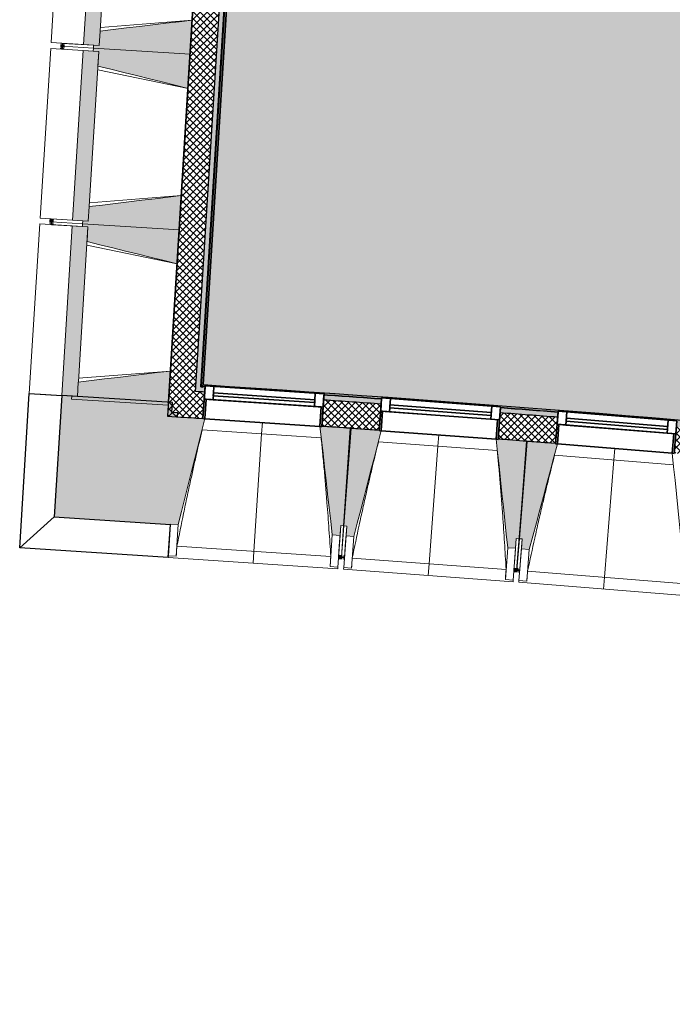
# Model space of a CAD drawing. Header units: centimetres. Extents: x -2631 to 3067, y -3659 to 381.
# Tile 18 of 149: x -1431 to -1096, y -3246 to -2742. Entities that reach past the tile are written whole.
import ezdxf

# ---------------------------------------------------------------- set-up
doc = ezdxf.new("R2010")
doc.units = ezdxf.units.CM
doc.linetypes.add('Tiret_2_', pattern=[0.25, 0.125, -0.125])
for name, color, linetype, lineweight in [('0-1', 7, 'Continuous', 5), ('ANNOTATIONS-1', 7, 'Continuous', 25), ('HACHURE_C-3', 7, 'Continuous', 18), ('MENUISERIES', 7, 'Continuous', 18), ('MENUISERIES-1', 7, 'Continuous', 25), ('MUR', 7, 'Continuous', 25), ('MUR_C', 7, 'Continuous', 25), ('OSSATURE', 7, 'Continuous', 18), ('OSSATURE_C', 7, 'Continuous', 18), ('SERRU', 7, 'Continuous', 18), ('SOL', 7, 'Continuous', 25), ('Z', 7, 'Continuous', 18)]:
    doc.layers.add(name, color=color, linetype=linetype, lineweight=lineweight)
doc.layers.add('A-ANNO-NPLT', color=7, linetype='Continuous', lineweight=25, plot=False)
for name, color, linetype, lineweight, true_color in [('A-GLAZ-GLAS', 7, 'Continuous', 25, 0x5c63b1), ('ANNOTATIONS-3', 4, 'Tiret_2_', 100, 0x00ffff), ('HACHURE-1', 7, 'Continuous', 25, 0x787878), ('HACHURE_C-2', 7, 'Continuous', 5, 0xdadada), ('MENUISERIES-2', 7, 'Continuous', 25, 0x5c63b1), ('MUR-1', 5, 'Continuous', 25, 0x0000ff), ('OSSATURE-1', 7, 'Continuous', 5, 0x787878), ('OSSATURE-2', 5, 'Continuous', 25, 0x0000ff), ('SERRU-traverse-1', 7, 'Continuous', 18, 0xff8000), ('SOL-1', 3, 'Continuous', 5, 0x00ff00)]:
    doc.layers.add(name, color=color, linetype=linetype, lineweight=lineweight, true_color=true_color)
pattern_1 = [(45, (0, 0), (-1.767767, 1.767767), []), (135, (0, 0), (-1.767767, -1.767767), [])]

# ---------------------------------------------------------------- blocks, each defined once
blk = doc.blocks.new('XXX_VIDE FENETRE - 590-389517-2021_015_1114_DCE_1_50_Sols')
at = {"layer": 'A-ANNO-NPLT'}
for p, q in [((-30.51, 0), (-30.51, -10)), ((-29.51, 0), (-30.51, 0)), ((-29.51, -10), (-29.51, 0)), ((30.51, 0), (29.51, 0)), ((29.51, 0), (29.51, -10)), ((30.51, -10), (30.51, 0)), ((-30.51, -10), (-29.51, -10)), ((-26.01, -10), (-30.51, -10)), ((-30.51, -10), (-30.51, -16.75)), ((-26.01, -16.75), (-26.01, -10)), ((26.01, -10), (26.01, -16.75)), ((30.51, -10), (26.01, -10)), ((29.51, -10), (30.51, -10)), ((30.51, -16.75), (30.51, -10)), ((-30.51, -16.75), (-26.01, -16.75)), ((26.01, -16.75), (30.51, -16.75))]:
    blk.add_line(p, q, dxfattribs=at)
at = {"layer": 'A-GLAZ-GLAS'}
for p, q in [((26.01, -12), (-26.01, -12)), ((-26.01, -12), (-26.01, -13.5)), ((-26.01, -13.5), (26.01, -13.5)), ((26.01, -13.5), (26.01, -12))]:
    blk.add_line(p, q, dxfattribs=at)
at = {"layer": 'MENUISERIES-1'}
for p, q in [((-29.51, 0), (29.51, 0)), ((29.51, 0), (-29.51, 0)), ((-30.51, -10), (-30.51, -0.07)), ((-29.51, -0.07), (-29.51, -10)), ((29.51, -10), (29.51, -0.07)), ((30.51, -0.07), (30.51, -10)), ((30.51, -10), (-30.51, -10)), ((-30.51, -16.75), (-30.51, -10)), ((-30.51, -10), (30.51, -10)), ((-29.51, -10), (29.51, -10)), ((-26.01, -10), (-26.01, -16.75)), ((26.01, -10), (-26.01, -10)), ((26.01, -16.75), (26.01, -10)), ((30.51, -10), (30.51, -16.75)), ((30.51, -16.75), (-30.51, -16.75)), ((-26.01, -16.75), (26.01, -16.75))]:
    blk.add_line(p, q, dxfattribs=at)
at = {"layer": 'MENUISERIES-2'}
for p, q in [((-26.01, -13.5), (-26.01, -12)), ((-26.01, -12), (26.01, -12)), ((26.01, -13.5), (-26.01, -13.5)), ((26.01, -12), (26.01, -13.5))]:
    blk.add_line(p, q, dxfattribs=at)
blk = doc.blocks.new('Garde-corps - Garde-corps-510192-2021_015_1114_DCE_1_50_Sols')
at = {"layer": 'SERRU-traverse-1'}
for points in [[(-1337.89, -2930.14), (-1337.58, -2929.86), (-1300.22, -2328.03), (-1300.46, -2327.76), (-1337.88, -2930)], [(-1337.58, -2929.86), (-1336.82, -2929.2), (-1299.51, -2328.84), (-1300.18, -2328.08), (-1337.55, -2929.53)], [(-1336.82, -2929.2), (-1336.63, -2929.02), (-1299.35, -2329.02), (-1299.51, -2328.84), (-1336.81, -2929.11)], [(-1336.64, -2929.03), (-1336.46, -2928.88), (-1299.24, -2329.16), (-1299.35, -2329.09), (-1336.63, -2929.02)], [(-903.75, -2965.07), (-904.39, -2964.29), (-1018.78, -2953.57), (-1126.54, -2944.41), (-1235.04, -2936.13), (-1336.82, -2929.2), (-1337.58, -2929.86), (-1335.67, -2929.94), (-1335.65, -2929.64), (-1274.77, -2933.7), (-1274.77, -2934.04), (-1245.29, -2936.1), (-1245.26, -2935.76), (-1184.41, -2940.31), (-1184.41, -2940.58), (-1154.95, -2942.86), (-1154.92, -2942.53), (-1094.1, -2947.5), (-1094.1, -2947.77), (-1064.66, -2950.27), (-1064.63, -2949.94), (-1003.84, -2955.31), (-1003.84, -2955.61), (-986.1, -2957.24), (-974.42, -2958.33), (-974.39, -2958), (-913.65, -2963.81), (-913.65, -2964.11), (-904.07, -2965.04)], [(-904.39, -2964.29), (-904.58, -2964.1), (-1012.45, -2953.94), (-1126.54, -2944.24), (-1233.11, -2936.09), (-1336.64, -2929.03), (-1336.82, -2929.2), (-1221.84, -2937.09), (-1114.49, -2945.39), (-1006.07, -2954.72), (-904.47, -2964.28)], [(-904.54, -2964.1), (-904.7, -2963.92), (-1000.61, -2954.86), (-1019.22, -2953.19), (-1090.2, -2947.09), (-1127.94, -2943.95), (-1188.9, -2939.22), (-1240.78, -2935.38), (-1279.26, -2932.72), (-1336.51, -2928.92), (-1336.64, -2929.03), (-1221.84, -2936.92), (-1114.49, -2945.22), (-1006.07, -2954.54), (-904.56, -2964.1)]]:
    blk.add_hatch(color=256, dxfattribs=at).paths.add_polyline_path(points)
h = blk.add_hatch(color=256, dxfattribs=at)
h.paths.add_polyline_path([(-903.48, -2965.4), (-903.75, -2965.07), (-913.68, -2964.18), (-913.65, -2964.4), (-903.53, -2965.39)])
h.paths.add_polyline_path([(-974.45, -2958.6), (-974.45, -2958.39), (-1003.87, -2955.63), (-1003.84, -2955.91), (-974.69, -2958.58)])
h.paths.add_polyline_path([(-1064.68, -2950.55), (-1064.68, -2950.34), (-1094.13, -2947.83), (-1094.1, -2948.06), (-1064.9, -2950.53)])
h.paths.add_polyline_path([(-1154.97, -2943.14), (-1154.95, -2942.94), (-1184.44, -2940.71), (-1184.41, -2940.87), (-1155.01, -2943.14)])
h.paths.add_polyline_path([(-1245.31, -2936.39), (-1245.31, -2936.15), (-1274.8, -2934.17), (-1274.77, -2934.33), (-1245.49, -2936.37)])
h.paths.add_polyline_path([(-1335.69, -2930.28), (-1335.68, -2929.99), (-1337.62, -2929.9), (-1337.89, -2930.14), (-1335.86, -2930.27)])
for p, q in [((-1337.89, -2930.14), (-1300.46, -2327.76)), ((-1300.46, -2327.76), (-1337.89, -2930.14)), ((-1337.58, -2929.86), (-1300.18, -2328.08)), ((-1337.58, -2929.86), (-1300.18, -2328.08)), ((-1336.82, -2929.2), (-1299.51, -2328.84)), ((-1336.64, -2929.03), (-1299.35, -2329.02)), ((-1336.46, -2928.88), (-1299.2, -2329.2)), ((-1335.69, -2930.28), (-1337.89, -2930.14)), ((-1337.89, -2930.14), (-1335.69, -2930.28)), ((-1335.68, -2930.02), (-1337.58, -2929.86)), ((-1335.67, -2929.98), (-1337.58, -2929.86)), ((-1308.32, -2931.16), (-1336.46, -2928.88)), ((-1255.22, -2935.47), (-1261.01, -2935))]:
    blk.add_line(p, q, dxfattribs=at)
at = {"layer": 'SERRU-traverse-1', "flags": 128}
for points in [[(-1337.89, -2930.14), (-1337.52, -2929.81), (-1337.15, -2929.49)], [(-1337.58, -2929.86), (-1337.59, -2929.87), (-1337.62, -2929.9), (-1337.66, -2929.94), (-1337.71, -2929.98), (-1337.77, -2930.03), (-1337.83, -2930.09), (-1337.89, -2930.14)], [(-1336.82, -2929.2), (-1337.2, -2929.53), (-1337.58, -2929.86)], [(-1336.46, -2928.88), (-1336.46, -2928.88), (-1336.47, -2928.89), (-1336.49, -2928.9), (-1336.5, -2928.92), (-1336.53, -2928.94), (-1336.55, -2928.96), (-1336.57, -2928.98), (-1336.59, -2929), (-1336.62, -2929.02), (-1336.64, -2929.03)]]:
    blk.add_lwpolyline(points, dxfattribs=at)
at = {"layer": 'SERRU-traverse-1'}
for radius, start, end in [(12593.5, 84.373021, 86.346998), (12593.67, 84.373813, 86.346207), (12592.78, 85.92938, 86.063936), (12592.78, 85.517188, 85.651745)]:
    blk.add_arc((-2139.2, -15497.1), radius, start, end, dxfattribs=at)
blk = doc.blocks.new('B02_ARC_rvt-1-2021_015_1114_DCE_1_50_Sols')
at = {"layer": 'HACHURE_C-2'}
blk.add_hatch(color=256, dxfattribs=at).paths.add_polyline_path([(-1338.05, -2932.64), (-1300.31, -2325.26), (-1302.8, -2325.09), (-1340.54, -2932.48), (-1339.3, -2932.56)])
h = blk.add_hatch(color=256, dxfattribs=at)
h.paths.add_polyline_path([(706.74, -3233), (707.31, -3230.56), (694.42, -3227.58), (693.86, -3230.02), (700.86, -3231.63)])
h.paths.add_polyline_path([(634.37, -3216.43), (634.93, -3213.99), (606.08, -3207.51), (605.54, -3209.95), (633.56, -3216.25)])
h.paths.add_polyline_path([(545.95, -3196.79), (546.49, -3194.35), (517.59, -3188.08), (517.07, -3190.52), (545.17, -3196.62)])
h.paths.add_polyline_path([(457.39, -3177.79), (457.92, -3175.35), (428.97, -3169.28), (428.47, -3171.73), (456.63, -3177.63)])
h.paths.add_polyline_path([(368.7, -3159.43), (369.2, -3156.98), (357.61, -3154.63), (357.13, -3157.09), (367.83, -3159.26)])
h.paths.add_polyline_path([(347.13, -3155.07), (347.61, -3152.62), (340.22, -3151.13), (339.73, -3153.58), (347, -3155.04)])
h.paths.add_polyline_path([(279.88, -3141.71), (280.36, -3139.26), (251.22, -3133.59), (250.77, -3136.05), (279.16, -3141.57)])
h.paths.add_polyline_path([(190.83, -3124.61), (191.28, -3122.15), (162.33, -3116.73), (161.88, -3119.19), (190.13, -3124.48)])
h.paths.add_polyline_path([(101.86, -3108.18), (102.31, -3105.73), (73.21, -3100.5), (72.77, -3102.96), (101.78, -3108.17)])
h.paths.add_polyline_path([(12.68, -3092.38), (13.11, -3089.92), (2.22, -3088.04), (1.8, -3090.5), (12.04, -3092.27)])
h.paths.add_polyline_path([(-5.1, -3089.31), (-4.68, -3086.85), (-16.03, -3084.9), (-16.45, -3087.37), (-5.29, -3089.28)])
h.paths.add_polyline_path([(-76.62, -3077.22), (-76.2, -3074.76), (-105.38, -3069.95), (-105.78, -3072.42), (-77.23, -3077.12)])
h.paths.add_polyline_path([(-166.02, -3062.71), (-165.62, -3060.24), (-194.84, -3055.64), (-195.22, -3058.11), (-166.61, -3062.61)])
h.paths.add_polyline_path([(-255.53, -3048.83), (-255.15, -3046.36), (-284.39, -3041.97), (-284.75, -3044.44), (-256.09, -3048.75)])
h.paths.add_polyline_path([(-345.13, -3035.6), (-344.77, -3033.13), (-374.04, -3028.95), (-374.39, -3031.43), (-345.66, -3035.53)])
h.paths.add_polyline_path([(-434.83, -3023.02), (-434.48, -3020.54), (-445.43, -3019.05), (-445.76, -3021.53), (-435.33, -3022.95)])
h.paths.add_polyline_path([(-452.7, -3020.59), (-452.37, -3018.11), (-463.79, -3016.57), (-464.11, -3019.05), (-452.99, -3020.55)])
h.paths.add_polyline_path([(-524.61, -3011.08), (-524.28, -3008.6), (-553.61, -3004.84), (-553.92, -3007.32), (-525.09, -3011.02)])
h.paths.add_polyline_path([(-614.48, -2999.79), (-614.17, -2997.31), (-643.53, -2993.76), (-643.82, -2996.24), (-614.93, -2999.73)])
h.paths.add_polyline_path([(-704.42, -2989.14), (-704.13, -2986.66), (-733.51, -2983.32), (-733.79, -2985.81), (-704.85, -2989.09)])
h.paths.add_polyline_path([(-794.44, -2979.14), (-794.17, -2976.66), (-823.58, -2973.54), (-823.83, -2976.02), (-794.84, -2979.1)])
h.paths.add_polyline_path([(-884.53, -2969.79), (-884.28, -2967.31), (-895.27, -2966.21), (-895.52, -2968.7), (-884.91, -2969.76)])
h.paths.add_polyline_path([(-902.48, -2968.01), (-902.24, -2965.52), (-913.7, -2964.39), (-913.94, -2966.88), (-902.86, -2967.97)])
h.paths.add_polyline_path([(-974.69, -2961.09), (-974.45, -2958.6), (-1003.9, -2955.9), (-1004.12, -2958.39), (-975.03, -2961.06)])
h.paths.add_polyline_path([(-1064.9, -2953.04), (-1064.68, -2950.55), (-1094.15, -2948.06), (-1094.35, -2950.55), (-1065.22, -2953.01)])
h.paths.add_polyline_path([(-1155.17, -2945.63), (-1155.01, -2943.14), (-1184.45, -2940.87), (-1184.64, -2943.36), (-1155.47, -2945.61)])
h.paths.add_polyline_path([(-1245.49, -2938.88), (-1245.31, -2936.39), (-1274.81, -2934.32), (-1274.97, -2936.82), (-1245.76, -2938.86)])
h.paths.add_polyline_path([(-1335.86, -2932.78), (-1335.69, -2930.28), (-1337.89, -2930.14), (-1338.05, -2932.64), (-1336.1, -2932.76)])
at = {"layer": 'HACHURE_C-3'}
h = blk.add_hatch(dxfattribs=at)
h.set_pattern_fill('FP_1', color=256, style=0, pattern_type=2)
h.set_pattern_definition(pattern_1)
h.paths.add_polyline_path([(-1341.38, -2945.95), (-1301.96, -2311.61), (-1315.43, -2310.67), (-1354.85, -2945.1), (-1348.12, -2945.53)])
h = blk.add_hatch(dxfattribs=at)
h.set_pattern_fill('FP_1', color=256, style=0, pattern_type=2)
h.set_pattern_definition(pattern_1)
h.paths.add_polyline_path([(703.69, -3246.15), (706.74, -3233), (693.86, -3230.02), (690.85, -3243.18), (700.3, -3245.36)])
h.paths.add_polyline_path([(631.37, -3229.59), (634.37, -3216.43), (605.54, -3209.95), (602.63, -3223.13), (631.33, -3229.58)])
h.paths.add_polyline_path([(543.04, -3209.98), (545.95, -3196.79), (517.07, -3190.52), (514.25, -3203.73), (543.01, -3209.97)])
h.paths.add_polyline_path([(454.58, -3191), (457.39, -3177.79), (428.47, -3171.73), (425.75, -3184.96), (454.54, -3190.99)])
h.paths.add_polyline_path([(365.98, -3172.66), (368.7, -3159.43), (357.13, -3157.09), (354.51, -3170.33), (362.91, -3172.03)])
h.paths.add_polyline_path([(344.51, -3168.31), (347.13, -3155.07), (339.73, -3153.58), (337.11, -3166.82), (343.43, -3168.09)])
h.paths.add_polyline_path([(277.25, -3154.95), (279.88, -3141.71), (250.77, -3136.05), (248.34, -3149.33), (277.22, -3154.95)])
h.paths.add_polyline_path([(188.4, -3137.89), (190.83, -3124.61), (161.88, -3119.19), (159.44, -3132.47), (188.33, -3137.87)])
h.paths.add_polyline_path([(99.42, -3121.46), (101.86, -3108.18), (72.77, -3102.96), (70.43, -3116.25), (99.39, -3121.46)])
h.paths.add_polyline_path([(10.34, -3105.68), (12.68, -3092.38), (-16.45, -3087.37), (-18.69, -3100.68), (10.3, -3105.67)])
h.paths.add_polyline_path([(-78.87, -3090.53), (-76.62, -3077.22), (-105.78, -3072.42), (-107.93, -3085.74), (-78.9, -3090.53)])
h.paths.add_polyline_path([(-168.17, -3076.03), (-166.02, -3062.71), (-195.22, -3058.11), (-197.27, -3071.45), (-168.2, -3076.03)])
h.paths.add_polyline_path([(-257.58, -3062.18), (-255.53, -3048.83), (-284.75, -3044.44), (-286.71, -3057.8), (-257.61, -3062.17)])
h.paths.add_polyline_path([(-347.09, -3048.96), (-345.13, -3035.6), (-374.39, -3031.43), (-376.25, -3044.8), (-347.11, -3048.96)])
h.paths.add_polyline_path([(-436.69, -3036.39), (-434.83, -3023.02), (-464.11, -3019.05), (-465.88, -3032.44), (-436.69, -3036.39)])
h.paths.add_polyline_path([(-526.37, -3024.46), (-524.61, -3011.08), (-553.92, -3007.32), (-555.59, -3020.72), (-526.4, -3024.46)])
h.paths.add_polyline_path([(-616.15, -3013.18), (-614.48, -2999.79), (-643.82, -2996.24), (-645.39, -3009.65), (-616.17, -3013.18)])
h.paths.add_polyline_path([(-706, -3002.55), (-704.42, -2989.14), (-733.79, -2985.81), (-735.26, -2999.23), (-706.02, -3002.55)])
h.paths.add_polyline_path([(-795.92, -2992.56), (-794.44, -2979.14), (-823.83, -2976.02), (-825.2, -2989.45), (-795.94, -2992.56)])
h.paths.add_polyline_path([(-885.91, -2983.22), (-884.53, -2969.79), (-913.94, -2966.88), (-915.23, -2980.32), (-885.93, -2983.22)])
h.paths.add_polyline_path([(-975.97, -2974.53), (-974.69, -2961.09), (-1004.12, -2958.39), (-1005.3, -2971.84), (-975.98, -2974.53)])
h.paths.add_polyline_path([(-1066.09, -2966.49), (-1064.9, -2953.04), (-1094.35, -2950.55), (-1095.44, -2964.01), (-1066.1, -2966.49)])
h.paths.add_polyline_path([(-1156.26, -2959.09), (-1155.17, -2945.63), (-1184.64, -2943.36), (-1185.63, -2956.82), (-1156.27, -2959.09)])
h.paths.add_polyline_path([(-1246.49, -2952.34), (-1245.5, -2938.88), (-1274.97, -2936.82), (-1275.87, -2950.29), (-1246.5, -2952.34)])
h.paths.add_polyline_path([(-1336.76, -2946.25), (-1335.86, -2932.78), (-1340.54, -2932.48), (-1341.38, -2945.95), (-1336.77, -2946.25)])
at = {"layer": 'SOL-1'}
h = blk.add_hatch(color=256, dxfattribs=at)
h.paths.add_polyline_path([(-971.25, -2323.22), (-971.29, -2323.2), (-971.29, -2323.22)])
h.paths.add_polyline_path([(-904.69, -2963.92), (-904.68, -2963.85), (-849.87, -2411.18), (-854.39, -2410.72), (-854.79, -2410.42), (-854.9, -2410.18), (-854.92, -2409.92), (-854.85, -2409.67), (-854.69, -2409.46), (-854.17, -2409.25), (-849.71, -2409.63), (-848.14, -2393.76), (-852.66, -2393.3), (-853.06, -2393.01), (-853.17, -2392.75), (-853.19, -2392.51), (-853.12, -2392.26), (-852.97, -2392.05), (-852.44, -2391.83), (-847.98, -2392.21), (-846.41, -2376.35), (-850.93, -2375.89), (-851.33, -2375.59), (-851.44, -2375.36), (-851.46, -2375.1), (-851.39, -2374.84), (-851.24, -2374.63), (-850.71, -2374.42), (-846.26, -2374.8), (-843.9, -2350.57), (-848.02, -2350.1), (-846.4, -2332.9), (-847.78, -2332.77), (-847.89, -2333.61), (-852.14, -2333.23), (-851.77, -2329.1), (-851.92, -2329.08), (-852.27, -2333.07), (-936.33, -2325.57), (-936.42, -2326.46), (-941.61, -2326), (-941.53, -2325.1), (-944.91, -2324.8), (-944.55, -2320.82), (-944.8, -2320.82), (-945.17, -2324.93), (-949.45, -2324.59), (-949.48, -2324.88), (-949.48, -2324.94), (-949.49, -2325.04), (-952.89, -2324.75), (-976.27, -2322.81), (-978.84, -2353.8), (-1144.27, -2340.58), (-1299.2, -2329.2), (-1336.46, -2928.88), (-1336.46, -2928.88), (-1248.89, -2934.8), (-1216.06, -2937.18), (-1156.67, -2941.7), (-1113.7, -2945.11), (-1046.15, -2950.85), (-1001.77, -2954.76), (-965.13, -2958.18), (-904.69, -2963.92)])
h.paths.add_polyline_path([(-974.43, -2958.39), (-974.45, -2958.33), (-978.63, -2957.99), (-974.45, -2958.39)])
h.paths.add_polyline_path([(-1064.66, -2950.34), (-1064.68, -2950.27), (-1094.12, -2947.76), (-1094.1, -2947.83), (-1064.68, -2950.34)])
h.paths.add_polyline_path([(-1154.95, -2942.94), (-1154.95, -2942.86), (-1184.43, -2940.58), (-1184.41, -2940.67), (-1155.01, -2942.93)])
h.paths.add_polyline_path([(-1245.29, -2936.15), (-1245.31, -2936.09), (-1274.79, -2934.04), (-1274.77, -2934.14), (-1245.31, -2936.15)])
h.paths.add_polyline_path([(-1335.68, -2929.99), (-1335.7, -2929.98), (-1335.77, -2929.98)])
h.paths.add_polyline_path([(-852.6, -2335.01), (-853.1, -2334.83), (-853.24, -2334.58), (-853.38, -2334), (-852.9, -2333.32), (-852.71, -2333.32), (-852.33, -2333.32), (-851.95, -2333.49), (-851.84, -2333.68), (-851.66, -2334.31), (-852.02, -2334.88), (-852.21, -2334.98)])
h.paths.add_polyline_path([(-927.6, -2333.32), (-940.65, -2332.11), (-940.57, -2331.71), (-940.61, -2331.69), (-940.12, -2326.18), (-937.79, -2326.45), (-938.12, -2330.15), (-927.41, -2331.11), (-927.6, -2333.3)])
h.paths.add_polyline_path([(-949.4, -2324), (-949.45, -2323.99), (-949.45, -2324)])
h.paths.add_polyline_path([(-976.37, -2322.69), (-976.35, -2322.64), (-976.39, -2322.67)])
at = {"layer": 'MUR'}
for p, q in [((-1335.69, -2930.28), (-1336.76, -2946.25)), ((-1275.87, -2950.29), (-1274.81, -2934.32)), ((-1245.31, -2936.39), (-1246.49, -2952.34)), ((-1185.63, -2956.82), (-1184.45, -2940.87)), ((-1154.97, -2943.14), (-1156.26, -2959.09))]:
    blk.add_line(p, q, dxfattribs=at)
at = {"layer": 'MUR_C'}
for p, q in [((-1315.43, -2310.67), (-1354.85, -2945.1)), ((-1340.54, -2932.48), (-1302.8, -2325.09)), ((-1337.89, -2930.14), (-1300.46, -2327.76)), ((-1335.69, -2930.28), (-1337.89, -2930.14)), ((-1336.76, -2946.25), (-1335.69, -2930.28)), ((-1274.81, -2934.32), (-1275.87, -2950.29)), ((-1246.49, -2952.34), (-1245.31, -2936.39)), ((-1184.45, -2940.87), (-1185.63, -2956.82)), ((-1156.26, -2959.09), (-1154.97, -2943.14)), ((-1338.89, -2946.11), (-1336.76, -2946.25))]:
    blk.add_line(p, q, dxfattribs=at)
at = {"layer": 'MUR_C', "flags": 128}
for points in [[(-1338.05, -2932.64), (-1339.3, -2932.56), (-1340.54, -2932.48)], [(-1335.86, -2932.78), (-1336.95, -2932.71), (-1338.05, -2932.64)], [(-1354.85, -2945.1), (-1348.12, -2945.53), (-1341.38, -2945.95)], [(-1341.38, -2945.95), (-1340.13, -2946.03), (-1338.89, -2946.11)]]:
    blk.add_lwpolyline(points, dxfattribs=at)
at = {"layer": 'MUR_C'}
for radius, start, end in [(12589.98, 85.929413, 86.063908), (12592.48, 85.929383, 86.063933), (12589.98, 85.517221, 85.651717), (12592.48, 85.517191, 85.651742), (12576.48, 85.929576, 86.063774), (12576.48, 85.517384, 85.651582)]:
    blk.add_arc((-2139.2, -15497.1), radius, start, end, dxfattribs=at)
at = {"layer": 'SOL'}
for p, q in [((-1354.41, -2937.96), (-1315.43, -2310.67)), ((-1315.43, -2310.67), (-1354.41, -2937.96)), ((-1337.89, -2930.14), (-1300.46, -2327.76)), ((-1300.46, -2327.76), (-1337.89, -2930.14)), ((-1337.89, -2930.14), (-1300.46, -2327.76)), ((-1300.46, -2327.76), (-1337.89, -2930.14)), ((-1336.79, -2930.21), (-1337.89, -2930.14)), ((-1337.89, -2930.14), (-1336.79, -2930.21)), ((-1336.79, -2930.21), (-1337.89, -2930.14)), ((-1337.89, -2930.14), (-1336.79, -2930.21)), ((-1260.94, -2951.32), (-1261.42, -2951.29)), ((-1261.42, -2951.29), (-1260.94, -2951.32)), ((-1170.71, -2957.97), (-1171.18, -2957.93)), ((-1171.18, -2957.93), (-1170.71, -2957.97))]:
    blk.add_line(p, q, dxfattribs=at)
at = {"layer": 'MENUISERIES'}
for p, rotation in [((-1306.32, -2948.38), 176.1892004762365), ((-1216.07, -2954.71), 175.7775659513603), ((-1125.86, -2961.69), 175.3659314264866)]:
    blk.add_blockref('XXX_VIDE FENETRE - 590-389517-2021_015_1114_DCE_1_50_Sols', p, dxfattribs=dict(at, rotation=rotation))
at = {"layer": 'SERRU'}
blk.add_blockref('Garde-corps - Garde-corps-510192-2021_015_1114_DCE_1_50_Sols', (0, 0), dxfattribs=at)
blk = doc.blocks.new('20_MUR PREFA_01 - MODULE_01 B-3165811-2021_015_1114_DCE_1_50_Sols')
at = {"layer": 'Z'}
for p, q in [((0, 72.21), (0, 66.14)), ((0, 66.14), (0, 5.85)), ((0, 0.07), (0, 5.85))]:
    blk.add_line(p, q, dxfattribs=at)
blk = doc.blocks.new('Murs 6 - Murs 1-3191379-2021_015_1114_DCE_1_50_Sols')
at = {"layer": 'HACHURE-1'}
blk.add_hatch(color=256, dxfattribs=at).paths.add_polyline_path([(-1353.39, -3000.52), (-1353.05, -2995.32), (-1354.54, -2995.23), (-1351.22, -2945.32), (-1349.72, -2945.42), (-1349.59, -2943.4), (-1352.7, -2943.19), (-1352.38, -2938.09), (-1409.09, -2934.57), (-1412.94, -2996.55), (-1354.54, -3000.44)])
at = {"layer": 'MUR'}
for p, q in [((-1430.6, -3012.4), (-1425.7, -2933.53)), ((-1425.7, -2933.53), (-1409.09, -2934.57)), ((-1412.94, -2996.55), (-1430.6, -3012.4)), ((-1354.52, -3017.47), (-1353.39, -3000.52)), ((-1354.52, -3017.47), (-1430.6, -3012.4))]:
    blk.add_line(p, q, dxfattribs=at)
at = {"layer": 'MUR_C'}
for p, q in [((-1409.09, -2934.57), (-1412.94, -2996.55)), ((-1352.38, -2938.09), (-1409.09, -2934.57)), ((-1352.7, -2943.19), (-1352.38, -2938.09)), ((-1349.59, -2943.4), (-1352.7, -2943.19)), ((-1349.72, -2945.42), (-1349.59, -2943.4)), ((-1412.94, -2996.55), (-1353.39, -3000.52)), ((-1353.39, -3000.52), (-1353.38, -3000.31))]:
    blk.add_line(p, q, dxfattribs=at)
blk = doc.blocks.new('B02_DC_STR_rvt-1-2021_015_1114_DCE_1_50_Sols')
at = {"layer": 'OSSATURE-1'}
for points in [[(-1389.88, -2755.41), (-1384.48, -2668.58), (-1392.53, -2668.08), (-1397.93, -2754.91), (-1392.75, -2755.23)], [(-1343.34, -2759.81), (-1342.25, -2742.34), (-1389.41, -2747.98), (-1389.88, -2755.41), (-1392.75, -2755.23), (-1392.84, -2756.73), (-1346.19, -2759.63)], [(-1344.42, -2777.27), (-1343.34, -2759.81), (-1392.84, -2756.73), (-1392.93, -2758.23), (-1390.06, -2758.41), (-1390.52, -2765.84), (-1351.01, -2775.64)], [(-1395.46, -2845.24), (-1390.06, -2758.41), (-1398.11, -2757.91), (-1403.51, -2844.74), (-1398.33, -2845.06)], [(-1348.92, -2849.63), (-1347.84, -2832.17), (-1395, -2837.81), (-1395.46, -2845.24), (-1398.33, -2845.06), (-1398.42, -2846.56), (-1354.57, -2849.28)], [(-1350.01, -2867.1), (-1348.92, -2849.63), (-1398.42, -2846.56), (-1398.52, -2848.06), (-1395.64, -2848.23), (-1396.11, -2855.66), (-1356.14, -2865.58)], [(-1401.04, -2935.07), (-1395.64, -2848.23), (-1403.69, -2847.73), (-1409.09, -2934.57), (-1403.91, -2934.89)], [(-1354.5, -2939.46), (-1353.42, -2921.99), (-1400.58, -2927.64), (-1401.04, -2935.07), (-1403.91, -2934.89), (-1404, -2936.38), (-1356.14, -2939.36)], [(-1349.39, -3000.58), (-1335.77, -2946.42), (-1336.77, -2946.36), (-1336.77, -2946.29), (-1351.22, -2945.32), (-1354.54, -2995.23), (-1353.05, -2995.32), (-1353.38, -3000.31), (-1353.05, -3000.34)], [(-1266.57, -3006.1), (-1266.24, -3001.11), (-1264.74, -3001.21), (-1261.42, -2951.31), (-1275.88, -2950.34), (-1275.88, -2950.41), (-1276.88, -2950.35), (-1270.56, -3005.83), (-1269.95, -3005.87)], [(-1259.51, -3006.6), (-1245.5, -2952.54), (-1246.5, -2952.46), (-1246.5, -2952.4), (-1260.94, -2951.33), (-1264.62, -3001.2), (-1263.13, -3001.32), (-1263.5, -3006.3), (-1263.13, -3006.33)], [(-1176.73, -3012.71), (-1176.36, -3007.72), (-1174.87, -3007.83), (-1171.19, -2957.96), (-1185.64, -2956.89), (-1185.64, -2956.96), (-1186.64, -2956.88), (-1180.72, -3012.41)], [(-1169.67, -3013.26), (-1155.28, -2959.3), (-1156.27, -2959.22), (-1156.27, -2959.15), (-1170.71, -2957.98), (-1174.75, -3007.83), (-1173.26, -3007.95), (-1173.66, -3012.93), (-1173.26, -3012.97)]]:
    blk.add_hatch(color=256, dxfattribs=at).paths.add_polyline_path(points)
at = {"layer": 'ANNOTATIONS-1'}
for p, q in [((-1260.94, -2951.34), (-1261.42, -2951.31)), ((-1170.71, -2957.99), (-1171.19, -2957.96))]:
    blk.add_line(p, q, dxfattribs=at)
at = {"layer": 'ANNOTATIONS-3'}
for p, q in [((-1408.62, -2754.25), (-1408.81, -2757.24)), ((-1414.2, -2844.07), (-1414.39, -2847.07)), ((-1264.32, -3017.42), (-1267.31, -3017.21)), ((-1174.56, -3024.05), (-1177.55, -3023.82))]:
    blk.add_line(p, q, dxfattribs=at)
at = {"layer": 'OSSATURE'}
for p, q in [((-1409.14, -2667.05), (-1414.54, -2753.88)), ((-1389.29, -2746.06), (-1342.25, -2742.34)), ((-1414.72, -2756.87), (-1420.12, -2843.71)), ((-1414.72, -2756.87), (-1398.11, -2757.91)), ((-1397.93, -2754.91), (-1414.54, -2753.88)), ((-1408.81, -2757.24), (-1408.71, -2755.75)), ((-1408.71, -2755.75), (-1408.62, -2754.25)), ((-1392.84, -2756.73), (-1408.71, -2755.75)), ((-1408.71, -2755.75), (-1392.84, -2756.73)), ((-1392.75, -2755.23), (-1408.62, -2754.25)), ((-1408.81, -2757.24), (-1392.93, -2758.23)), ((-1344.42, -2777.27), (-1390.64, -2767.76)), ((-1394.88, -2835.88), (-1347.84, -2832.17)), ((-1420.31, -2846.7), (-1425.7, -2933.53)), ((-1420.31, -2846.7), (-1403.69, -2847.73)), ((-1403.51, -2844.74), (-1420.12, -2843.71)), ((-1414.39, -2847.07), (-1414.3, -2845.57)), ((-1414.39, -2847.07), (-1398.52, -2848.06)), ((-1414.3, -2845.57), (-1414.2, -2844.07)), ((-1398.42, -2846.56), (-1414.3, -2845.57)), ((-1414.3, -2845.57), (-1398.42, -2846.56)), ((-1398.33, -2845.06), (-1414.2, -2844.07)), ((-1350.01, -2867.1), (-1396.23, -2857.59)), ((-1400.46, -2925.71), (-1353.42, -2921.99)), ((-1409.09, -2934.57), (-1425.7, -2933.53)), ((-1403.91, -2934.89), (-1419.78, -2933.9)), ((-1335.77, -2946.42), (-1276.88, -2950.35)), ((-1276.25, -2956.18), (-1337.16, -2952.12)), ((-1245.5, -2952.54), (-1186.64, -2956.88)), ((-1186.05, -2962.72), (-1246.94, -2958.23)), ((-1155.28, -2959.3), (-1096.45, -2964.07)), ((-1095.91, -2969.91), (-1156.75, -2964.98)), ((-1354.46, -3016.57), (-1353.38, -3000.31)), ((-1350.47, -3016.83), (-1349.39, -3000.58)), ((-1266.24, -3001.11), (-1266.94, -3011.57)), ((-1265.81, -3017.24), (-1264.62, -3001.2)), ((-1264.74, -3001.21), (-1265.81, -3017.25)), ((-1263.9, -3011.77), (-1263.13, -3001.32)), ((-1270.56, -3005.83), (-1271.64, -3022.08)), ((-1266.57, -3006.1), (-1267.65, -3022.35)), ((-1264.7, -3022.55), (-1263.5, -3006.3)), ((-1260.71, -3022.84), (-1259.51, -3006.6)), ((-1176.36, -3007.72), (-1177.14, -3018.18)), ((-1176.05, -3023.86), (-1174.75, -3007.83)), ((-1174.87, -3007.83), (-1176.05, -3023.87)), ((-1174.1, -3018.4), (-1173.26, -3007.95)), ((-1350.1, -3011.69), (-1271.33, -3016.94)), ((-1266.94, -3011.57), (-1267.31, -3017.15)), ((-1264.31, -3017.35), (-1263.9, -3011.77)), ((-1180.72, -3012.41), (-1181.92, -3028.66)), ((-1176.73, -3012.71), (-1177.93, -3028.95)), ((-1174.98, -3029.17), (-1173.66, -3012.93)), ((-1170.99, -3029.49), (-1169.67, -3013.26)), ((-1354.52, -3017.47), (-1354.46, -3016.54)), ((-1354.52, -3017.47), (-1267.71, -3023.25)), ((-1350.47, -3016.83), (-1354.46, -3016.57)), ((-1350.46, -3016.81), (-1350.47, -3016.83)), ((-1267.31, -3017.25), (-1267.32, -3017.36)), ((-1267.32, -3017.36), (-1265.82, -3017.46)), ((-1265.82, -3017.45), (-1265.82, -3017.35)), ((-1265.82, -3017.35), (-1265.82, -3017.46)), ((-1265.82, -3017.45), (-1264.33, -3017.56)), ((-1264.33, -3017.56), (-1264.32, -3017.46)), ((-1260.3, -3017.7), (-1181.57, -3023.51)), ((-1177.14, -3018.18), (-1177.55, -3023.76)), ((-1174.55, -3023.98), (-1174.1, -3018.4)), ((-1271.64, -3022.08), (-1271.65, -3022.06)), ((-1267.65, -3022.35), (-1271.64, -3022.08)), ((-1267.65, -3022.32), (-1267.71, -3023.25)), ((-1264.76, -3023.45), (-1264.69, -3022.52)), ((-1264.76, -3023.45), (-1178, -3029.85)), ((-1260.71, -3022.84), (-1264.7, -3022.55)), ((-1260.7, -3022.82), (-1260.71, -3022.84)), ((-1177.55, -3023.83), (-1177.56, -3023.97)), ((-1177.56, -3023.97), (-1176.07, -3024.08)), ((-1176.07, -3024.07), (-1176.06, -3023.94)), ((-1176.06, -3023.94), (-1176.07, -3024.08)), ((-1176.07, -3024.07), (-1174.57, -3024.19)), ((-1174.57, -3024.19), (-1174.56, -3024.05)), ((-1181.92, -3028.66), (-1181.92, -3028.63)), ((-1177.93, -3028.95), (-1181.92, -3028.66)), ((-1177.93, -3028.93), (-1178, -3029.85)), ((-1175.05, -3030.07), (-1174.97, -3029.14)), ((-1170.55, -3024.35), (-1091.85, -3030.73)), ((-1175.05, -3030.07), (-1088.33, -3037.1)), ((-1170.99, -3029.49), (-1174.98, -3029.17)), ((-1170.98, -3029.47), (-1170.99, -3029.49))]:
    blk.add_line(p, q, dxfattribs=at)
at = {"layer": 'OSSATURE', "flags": 128}
for points in [[(-1350.1, -3011.69), (-1350.18, -3012.71), (-1350.25, -3013.74), (-1350.32, -3014.76), (-1350.39, -3015.78), (-1350.46, -3016.81)], [(-1271.65, -3022.06), (-1271.58, -3021.03), (-1271.52, -3020.01), (-1271.45, -3018.98), (-1271.39, -3017.96), (-1271.33, -3016.94)], [(-1260.3, -3017.7), (-1260.38, -3018.72), (-1260.46, -3019.75), (-1260.54, -3020.77), (-1260.62, -3021.79), (-1260.7, -3022.82)], [(-1181.92, -3028.63), (-1181.85, -3027.61), (-1181.78, -3026.58), (-1181.71, -3025.56), (-1181.64, -3024.54), (-1181.57, -3023.51)], [(-1170.55, -3024.35), (-1170.64, -3025.38), (-1170.72, -3026.4), (-1170.81, -3027.42), (-1170.9, -3028.45), (-1170.98, -3029.47)]]:
    blk.add_lwpolyline(points, dxfattribs=at)
at = {"layer": 'OSSATURE'}
for points, knots in [([(-1337.15, -2952.12), (-1338.14, -2956.23), (-1339.63, -2962.58), (-1341.59, -2971.2), (-1343.21, -2978.49), (-1344.91, -2986.36), (-1347.28, -2997.61), (-1348.99, -3006.05), (-1350.1, -3011.69)], [0.0183454, 0.0183454, 0.0183454, 0.0183454, 0.2222222, 0.3333333, 0.4444444, 0.5833333, 0.7222222, 1, 1, 1, 1]), ([(-1271.33, -3016.94), (-1271.61, -3012.35), (-1272.07, -3005.47), (-1272.73, -2996.3), (-1273.3, -2988.85), (-1273.95, -2980.83), (-1274.7, -2972.23), (-1275.47, -2964.01), (-1276.01, -2958.66), (-1276.26, -2956.18)], [0, 0, 0, 0, 0.2222222, 0.3333333, 0.4444444, 0.5833333, 0.7222222, 0.8611111, 0.9816328, 0.9816328, 0.9816328, 0.9816328]), ([(-1246.92, -2958.23), (-1247.94, -2962.33), (-1249.48, -2968.67), (-1251.5, -2977.27), (-1253.17, -2984.55), (-1254.93, -2992.41), (-1257.38, -3003.64), (-1259.15, -3012.07), (-1260.3, -3017.7)], [0.0183454, 0.0183454, 0.0183454, 0.0183454, 0.2222222, 0.3333333, 0.4444444, 0.5833333, 0.7222222, 1, 1, 1, 1]), ([(-1181.57, -3023.51), (-1181.82, -3018.92), (-1182.22, -3012.04), (-1182.82, -3002.87), (-1183.33, -2995.41), (-1183.93, -2987.39), (-1184.62, -2978.79), (-1185.33, -2970.56), (-1185.83, -2965.21), (-1186.06, -2962.72)], [0, 0, 0, 0, 0.2222222, 0.3333333, 0.4444444, 0.5833333, 0.7222222, 0.8611111, 0.9816328, 0.9816328, 0.9816328, 0.9816328]), ([(-1156.74, -2964.98), (-1157.79, -2969.07), (-1159.37, -2975.41), (-1161.45, -2983.99), (-1163.17, -2991.26), (-1164.99, -2999.11), (-1167.52, -3010.32), (-1169.35, -3018.73), (-1170.55, -3024.35)], [0.0183454, 0.0183454, 0.0183454, 0.0183454, 0.2222222, 0.3333333, 0.4444444, 0.5833333, 0.7222222, 1, 1, 1, 1])]:
    blk.add_open_spline(points, degree=3, knots=knots, dxfattribs=at)
at = {"layer": 'OSSATURE_C'}
for p, q in [((-1392.53, -2668.08), (-1397.93, -2754.91)), ((-1389.41, -2747.93), (-1384.48, -2668.58)), ((-1343.34, -2759.81), (-1342.25, -2742.34)), ((-1389.41, -2747.98), (-1389.88, -2755.41)), ((-1389.88, -2755.41), (-1389.41, -2747.98)), ((-1397.93, -2754.91), (-1389.88, -2755.41)), ((-1392.84, -2756.73), (-1392.93, -2758.23)), ((-1392.75, -2755.23), (-1392.84, -2756.73)), ((-1392.84, -2756.73), (-1343.34, -2759.81)), ((-1343.34, -2759.81), (-1392.84, -2756.73)), ((-1389.88, -2755.41), (-1392.75, -2755.23)), ((-1398.11, -2757.91), (-1403.51, -2844.74)), ((-1390.06, -2758.41), (-1398.11, -2757.91)), ((-1394.99, -2837.76), (-1390.06, -2758.41)), ((-1392.93, -2758.23), (-1390.06, -2758.41)), ((-1390.06, -2758.41), (-1390.52, -2765.84)), ((-1344.42, -2777.27), (-1343.34, -2759.81)), ((-1348.92, -2849.63), (-1347.84, -2832.17)), ((-1395, -2837.81), (-1395.46, -2845.24)), ((-1395.46, -2845.24), (-1395, -2837.81)), ((-1403.51, -2844.74), (-1395.46, -2845.24)), ((-1398.42, -2846.56), (-1398.52, -2848.06)), ((-1398.33, -2845.06), (-1398.42, -2846.56)), ((-1398.42, -2846.56), (-1348.92, -2849.63)), ((-1348.92, -2849.63), (-1398.42, -2846.56)), ((-1395.46, -2845.24), (-1398.33, -2845.06)), ((-1403.69, -2847.73), (-1409.09, -2934.57)), ((-1395.64, -2848.23), (-1403.69, -2847.73)), ((-1400.57, -2927.59), (-1395.64, -2848.23)), ((-1398.52, -2848.06), (-1395.64, -2848.23)), ((-1395.64, -2848.23), (-1396.11, -2855.66)), ((-1350.01, -2867.1), (-1348.92, -2849.63)), ((-1354.5, -2939.46), (-1353.42, -2921.99)), ((-1400.58, -2927.64), (-1401.04, -2935.07)), ((-1401.04, -2935.07), (-1400.58, -2927.64)), ((-1409.09, -2934.57), (-1401.04, -2935.07)), ((-1403.91, -2934.89), (-1404, -2936.38)), ((-1404, -2936.38), (-1354.5, -2939.46)), ((-1401.04, -2935.07), (-1403.91, -2934.89)), ((-1336.76, -2946.29), (-1349.72, -2945.42)), ((-1261.42, -2951.31), (-1275.88, -2950.34)), ((-1264.74, -3001.21), (-1261.42, -2951.31)), ((-1260.94, -2951.33), (-1264.62, -3001.2)), ((-1246.49, -2952.4), (-1260.94, -2951.33)), ((-1171.19, -2957.96), (-1185.64, -2956.89)), ((-1174.87, -3007.83), (-1171.19, -2957.96)), ((-1170.71, -2957.98), (-1174.75, -3007.83)), ((-1156.27, -2959.15), (-1170.71, -2957.98)), ((-1353.38, -3000.31), (-1349.39, -3000.58)), ((-1266.57, -3006.1), (-1266.24, -3001.11)), ((-1266.24, -3001.11), (-1264.74, -3001.21)), ((-1264.62, -3001.2), (-1263.13, -3001.32)), ((-1263.13, -3001.32), (-1263.5, -3006.3)), ((-1270.56, -3005.83), (-1266.57, -3006.1)), ((-1263.5, -3006.3), (-1259.51, -3006.6)), ((-1176.73, -3012.71), (-1176.36, -3007.72)), ((-1176.36, -3007.72), (-1174.87, -3007.83)), ((-1174.75, -3007.83), (-1173.26, -3007.95)), ((-1173.26, -3007.95), (-1173.66, -3012.93)), ((-1180.72, -3012.41), (-1176.73, -3012.71)), ((-1173.66, -3012.93), (-1169.67, -3013.26))]:
    blk.add_line(p, q, dxfattribs=at)
at = {"layer": 'OSSATURE_C', "flags": 128}
for points in [[(-1342.25, -2742.34), (-1348.99, -2743.15), (-1355.73, -2743.95), (-1362.47, -2744.76), (-1369.2, -2745.57), (-1375.94, -2746.37), (-1382.68, -2747.18), (-1389.41, -2747.98)], [(-1390.52, -2765.84), (-1383.94, -2767.47), (-1377.35, -2769.1), (-1370.77, -2770.74), (-1364.18, -2772.37), (-1357.6, -2774.01), (-1351.01, -2775.64), (-1344.42, -2777.27)], [(-1347.84, -2832.17), (-1354.57, -2832.97), (-1361.31, -2833.78), (-1368.05, -2834.59), (-1374.78, -2835.39), (-1381.52, -2836.2), (-1388.26, -2837), (-1395, -2837.81)], [(-1396.11, -2855.66), (-1389.52, -2857.3), (-1382.93, -2858.93), (-1376.35, -2860.56), (-1369.76, -2862.2), (-1363.18, -2863.83), (-1356.59, -2865.47), (-1350.01, -2867.1)], [(-1353.42, -2921.99), (-1360.15, -2922.8), (-1366.89, -2923.61), (-1373.63, -2924.41), (-1380.37, -2925.22), (-1387.1, -2926.03), (-1393.84, -2926.83), (-1400.58, -2927.64)], [(-1349.39, -3000.58), (-1347.68, -2993.8), (-1345.98, -2987.02), (-1344.27, -2980.25), (-1342.57, -2973.47), (-1340.87, -2966.69), (-1339.16, -2959.91), (-1337.46, -2953.13), (-1335.75, -2946.35)], [(-1276.88, -2950.28), (-1276.09, -2957.22), (-1275.3, -2964.16), (-1274.51, -2971.11), (-1273.72, -2978.05), (-1272.93, -2985), (-1272.14, -2991.94), (-1271.35, -2998.89), (-1270.56, -3005.83)], [(-1259.51, -3006.6), (-1257.75, -2999.83), (-1256, -2993.06), (-1254.25, -2986.3), (-1252.5, -2979.53), (-1250.74, -2972.77), (-1248.99, -2966), (-1247.24, -2959.24), (-1245.48, -2952.47)], [(-1186.64, -2956.81), (-1185.9, -2963.76), (-1185.16, -2970.71), (-1184.42, -2977.66), (-1183.68, -2984.61), (-1182.94, -2991.56), (-1182.2, -2998.51), (-1181.46, -3005.46), (-1180.72, -3012.41)], [(-1169.67, -3013.26), (-1167.87, -3006.5), (-1166.07, -2999.75), (-1164.27, -2993), (-1162.47, -2986.25), (-1160.67, -2979.49), (-1158.86, -2972.74), (-1157.06, -2965.99), (-1155.26, -2959.23)], [(-1096.45, -2964), (-1095.76, -2970.96), (-1095.07, -2977.91), (-1094.38, -2984.87), (-1093.69, -2991.82), (-1093, -2998.78), (-1092.31, -3005.73), (-1091.62, -3012.69), (-1090.93, -3019.64)]]:
    blk.add_lwpolyline(points, dxfattribs=at)
at = {"layer": 'SOL'}
for p, q in [((-1408.81, -2757.24), (-1408.62, -2754.25)), ((-1408.71, -2755.75), (-1408.81, -2757.24)), ((-1408.62, -2754.25), (-1408.71, -2755.75)), ((-1414.39, -2847.07), (-1414.2, -2844.07)), ((-1414.3, -2845.57), (-1414.39, -2847.07)), ((-1414.2, -2844.07), (-1414.3, -2845.57)), ((-1176.05, -3023.86), (-1170.72, -2958.12)), ((-1267.31, -3017.21), (-1264.32, -3017.42)), ((-1177.55, -3023.82), (-1174.56, -3024.05)), ((-1174.55, -3023.98), (-1176.05, -3023.86)), ((-1174.56, -3024.05), (-1174.55, -3023.98))]:
    blk.add_line(p, q, dxfattribs=at)
at = {"layer": 'MUR-1'}
blk.add_blockref('Murs 6 - Murs 1-3191379-2021_015_1114_DCE_1_50_Sols', (0, 0), dxfattribs=at)
at = {"layer": 'OSSATURE-2'}
for p, rotation in [((-1306.32, -2948.32), 176.1892004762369), ((-1216.06, -2954.64), 175.7775659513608), ((-1125.86, -2961.62), 175.3659314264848)]:
    blk.add_blockref('20_MUR PREFA_01 - MODULE_01 B-3165811-2021_015_1114_DCE_1_50_Sols', p, dxfattribs=dict(at, rotation=rotation))

msp = doc.modelspace()

# ---------------------------------------------------------------- block references
at = {"layer": '0-1'}
for name in ['B02_DC_STR_rvt-1-2021_015_1114_DCE_1_50_Sols', 'B02_ARC_rvt-1-2021_015_1114_DCE_1_50_Sols']:
    msp.add_blockref(name, (0, 0), dxfattribs=at)

doc.saveas('drawing.dxf')
